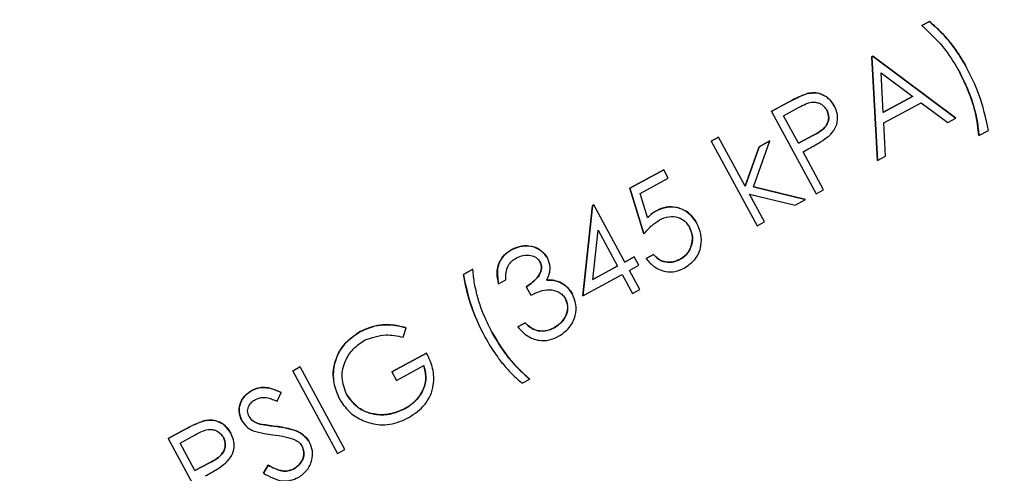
# Model space of a CAD drawing. Header units: inches. Extents: x 0.6 to 33.8, y 0 to 21.7.
# Tile 70 of 204: x 12.8075 to 12.9781, y 15.6927 to 15.7713. Entities that reach past the tile are written whole.
import ezdxf

# ---------------------------------------------------------------- set-up
doc = ezdxf.new("R2010")
doc.units = ezdxf.units.IN
doc.header["$MEASUREMENT"] = 0
doc.layers.add('FORMAT', color=7, linetype='Continuous')
doc.styles.add('SLDTEXTSTYLE3', font='TXT', dxfattribs={"width": 0.75})
doc.dimstyles.new('SLDDIMSTYLE0', dxfattribs={"dimtxt": 0.125, "dimasz": 0.13, "dimexe": 0, "dimexo": 0.0625, "dimgap": 0.03125, "dimtad": 0, "dimtih": 1, "dimtoh": 1, "dimdec": 1, "dimlfac": 4, "dimrnd": 1e-09, "dimzin": 12, "dimdsep": 46, "dimtxsty": 'SLDTEXTSTYLE3', "dimsah": 1, "dimcen": 0.09, "dimadec": 0, "dimazin": 3, "dimtfac": 1, "dimtdec": 1, "dimtofl": 0, "dimtmove": 0, "dimatfit": 3, "dimfxl": 0, "dimfrac": 2, "dimtolj": 1, "dimtzin": 12, "dimarcsym": 0})

# ---------------------------------------------------------------- blocks, each defined once
blk = doc.blocks.new('_D_1')
at = {"layer": 'FORMAT'}
for p, q in [((6.14175, 17.34011), (2.54818, 17.34011)), ((2.67318, 17.34011), (2.67318, 11.07473)), ((2.48846, 11.04934), (2.45037, 11.04934)), ((2.45037, 11.04934), (2.45037, 10.85091)), ((2.8579, 11.04934), (2.89599, 11.04934)), ((2.89599, 11.04934), (2.89599, 10.85091)), ((2.45037, 10.85091), (2.48846, 10.85091)), ((2.89599, 10.85091), (2.8579, 10.85091)), ((2.67318, 4.39851), (2.67318, 10.66388)), ((13.15451, 4.39851), (2.54818, 4.39851))]:
    blk.add_line(p, q, dxfattribs=at)
for points in [[(2.67318, 17.34011), (2.65318, 17.21011), (2.69318, 17.21011)], [(2.67318, 4.39851), (2.69318, 4.52851), (2.65318, 4.52851)]]:
    blk.add_solid(points, dxfattribs=at)
at = {"layer": 'FORMAT', "char_height": 0.125, "attachment_point": 1, "style": 'SLDTEXTSTYLE3'}
for s, insert in [('1315', (2.48846, 11.01204)), ('51.8', (2.51155, 10.82502))]:
    blk.add_mtext(s, dxfattribs=dict(at, insert=insert))

msp = doc.modelspace()

# ---------------------------------------------------------------- linework, layer by layer
at = {"color": 7, "linetype": 'Continuous'}
for p, q in [((12.96387, 15.77025), (12.96515, 15.77095)), ((12.96516, 15.77095), (12.96387, 15.77025)), ((12.96387, 15.77025), (12.96387, 15.77025)), ((12.96516, 15.77095), (12.96515, 15.77095)), ((12.9552, 15.76484), (12.95538, 15.76494)), ((12.95538, 15.76494), (12.9552, 15.76484)), ((12.95616, 15.74688), (12.9552, 15.76484)), ((12.9552, 15.76484), (12.95617, 15.74688)), ((12.9552, 15.76484), (12.9552, 15.76484)), ((12.95538, 15.76494), (12.96972, 15.75423)), ((12.96972, 15.75423), (12.95538, 15.76494)), ((12.95538, 15.76494), (12.95538, 15.76494)), ((12.97161, 15.76298), (12.97161, 15.76298)), ((12.95716, 15.75523), (12.95678, 15.76209)), ((12.95678, 15.76209), (12.96226, 15.758)), ((12.94397, 15.75847), (12.94397, 15.75848)), ((12.95716, 15.75524), (12.96226, 15.75801)), ((12.96226, 15.758), (12.95716, 15.75523)), ((12.9378, 15.75541), (12.9406, 15.75693)), ((12.9406, 15.75692), (12.9378, 15.7554)), ((12.93988, 15.75463), (12.94249, 15.75605)), ((12.9406, 15.75692), (12.9406, 15.75693)), ((12.94867, 15.75634), (12.94867, 15.75634)), ((12.95725, 15.75339), (12.96373, 15.7569)), ((12.96373, 15.7569), (12.96832, 15.75347)), ((12.9378, 15.7554), (12.9378, 15.75541)), ((12.9378, 15.7554), (12.94554, 15.74112)), ((12.94246, 15.74987), (12.93988, 15.75463)), ((12.96832, 15.75347), (12.96972, 15.75423)), ((12.96972, 15.75423), (12.96972, 15.75423)), ((12.95756, 15.74764), (12.95725, 15.75339)), ((12.92734, 15.75021), (12.92862, 15.75091)), ((12.92863, 15.7509), (12.92734, 15.75021)), ((12.92863, 15.7509), (12.92862, 15.75091)), ((12.93322, 15.74243), (12.92863, 15.7509)), ((12.94245, 15.74988), (12.94497, 15.7512)), ((12.94497, 15.7512), (12.94246, 15.74987)), ((12.94497, 15.7512), (12.94497, 15.7512)), ((12.97373, 15.75119), (12.97538, 15.75208)), ((12.97373, 15.75119), (12.97373, 15.75119)), ((12.92734, 15.75021), (12.92734, 15.75021)), ((12.92734, 15.75021), (12.93529, 15.73556)), ((12.93322, 15.74244), (12.93566, 15.74927)), ((12.93566, 15.74927), (12.93322, 15.74243)), ((12.93467, 15.74233), (12.9375, 15.75027)), ((12.93566, 15.74927), (12.9375, 15.75027)), ((12.9375, 15.75027), (12.93566, 15.74927)), ((12.93566, 15.74927), (12.93566, 15.74927)), ((12.9375, 15.75027), (12.9375, 15.75027)), ((12.94325, 15.74841), (12.94427, 15.74896)), ((12.94682, 15.74181), (12.94325, 15.74841)), ((12.95617, 15.74688), (12.95756, 15.74764)), ((12.95617, 15.74688), (12.95616, 15.74688)), ((12.91326, 15.7421), (12.91912, 15.74528)), ((12.91912, 15.74527), (12.91326, 15.7421)), ((12.91912, 15.74527), (12.91912, 15.74528)), ((12.91991, 15.74381), (12.91912, 15.74527)), ((12.91505, 15.74118), (12.91991, 15.74381)), ((12.93467, 15.74234), (12.94371, 15.74013)), ((12.94371, 15.74013), (12.93467, 15.74233)), ((12.91566, 15.73417), (12.91326, 15.7421)), ((12.91326, 15.7421), (12.91566, 15.73416)), ((12.91326, 15.7421), (12.91326, 15.7421)), ((12.91632, 15.737), (12.91505, 15.74118)), ((12.93396, 15.74106), (12.94187, 15.73913)), ((12.93657, 15.73625), (12.93396, 15.74106)), ((12.94554, 15.74112), (12.94682, 15.74181)), ((12.90511, 15.72347), (12.90675, 15.73905)), ((12.90675, 15.73905), (12.90511, 15.72346)), ((12.90675, 15.73905), (12.90701, 15.73919)), ((12.90701, 15.73919), (12.90675, 15.73905)), ((12.90675, 15.73905), (12.90675, 15.73905)), ((12.90701, 15.73919), (12.90701, 15.73919)), ((12.91238, 15.7293), (12.90701, 15.73919)), ((12.94187, 15.73913), (12.94371, 15.74013)), ((12.94371, 15.74013), (12.94371, 15.74013)), ((12.91785, 15.73819), (12.91785, 15.73819)), ((12.92488, 15.73596), (12.92488, 15.73596)), ((12.93529, 15.73556), (12.93657, 15.73625)), ((12.90684, 15.72629), (12.90773, 15.73481)), ((12.90773, 15.73481), (12.91109, 15.7286)), ((12.91566, 15.73416), (12.91566, 15.73417)), ((12.89277, 15.73146), (12.89277, 15.73147)), ((12.91608, 15.72989), (12.91737, 15.73059)), ((12.91737, 15.73058), (12.91609, 15.72989)), ((12.91737, 15.73058), (12.91737, 15.73059)), ((12.89895, 15.73001), (12.89895, 15.73002)), ((12.90684, 15.7263), (12.91109, 15.72861)), ((12.91109, 15.7286), (12.90684, 15.72629)), ((12.91237, 15.7293), (12.91402, 15.7302)), ((12.91402, 15.73019), (12.91238, 15.7293)), ((12.91317, 15.72783), (12.91482, 15.72873)), ((12.91402, 15.73019), (12.91402, 15.7302)), ((12.91482, 15.72873), (12.91402, 15.73019)), ((12.91609, 15.72989), (12.91608, 15.72989)), ((12.92191, 15.72973), (12.92191, 15.72973)), ((12.88439, 15.72716), (12.88603, 15.72805)), ((12.88604, 15.72805), (12.88439, 15.72716)), ((12.88439, 15.72716), (12.88439, 15.72716)), ((12.88604, 15.72805), (12.88603, 15.72805)), ((12.90511, 15.72346), (12.91189, 15.72714)), ((12.91189, 15.72714), (12.91368, 15.72384)), ((12.91496, 15.72454), (12.91317, 15.72783)), ((12.8905, 15.7255), (12.89178, 15.72619)), ((12.8905, 15.7255), (12.8905, 15.7255)), ((12.90109, 15.72579), (12.90109, 15.7258)), ((12.89527, 15.725), (12.89527, 15.72501)), ((12.89527, 15.725), (12.89607, 15.72354)), ((12.90332, 15.72372), (12.90331, 15.72372)), ((12.90511, 15.72346), (12.90511, 15.72347)), ((12.91368, 15.72384), (12.91496, 15.72454)), ((12.89382, 15.71806), (12.8951, 15.71876)), ((12.89511, 15.71875), (12.89382, 15.71806)), ((12.89511, 15.71875), (12.8951, 15.71876)), ((12.86653, 15.71724), (12.86653, 15.71724)), ((12.87394, 15.71628), (12.87447, 15.71791)), ((12.87447, 15.71791), (12.87447, 15.71792)), ((12.89382, 15.71806), (12.89382, 15.71806)), ((12.8973, 15.71738), (12.89729, 15.71739)), ((12.9001, 15.71791), (12.9001, 15.71791)), ((12.88817, 15.71625), (12.88816, 15.71626)), ((12.87199, 15.71025), (12.87803, 15.71353)), ((12.87803, 15.71352), (12.87199, 15.71025)), ((12.87803, 15.71352), (12.87803, 15.71353)), ((12.85483, 15.71043), (12.85611, 15.71112)), ((12.85611, 15.71112), (12.85483, 15.71042)), ((12.85483, 15.71042), (12.85483, 15.71043)), ((12.85483, 15.71042), (12.86258, 15.69614)), ((12.85611, 15.71112), (12.85611, 15.71112)), ((12.86386, 15.69683), (12.85611, 15.71112)), ((12.87199, 15.71025), (12.87279, 15.70878)), ((12.87199, 15.71025), (12.87199, 15.71025)), ((12.87279, 15.70878), (12.87755, 15.71136)), ((12.89461, 15.7083), (12.8959, 15.70899)), ((12.8959, 15.70899), (12.89589, 15.70899)), ((12.84771, 15.70704), (12.84771, 15.70704)), ((12.85215, 15.70518), (12.85283, 15.70668)), ((12.85283, 15.70668), (12.85283, 15.70669)), ((12.86291, 15.70557), (12.86291, 15.70557)), ((12.87425, 15.70389), (12.87424, 15.70389)), ((12.83939, 15.70177), (12.83939, 15.70178)), ((12.846, 15.7018), (12.846, 15.7018)), ((12.83322, 15.69871), (12.83602, 15.70023)), ((12.83602, 15.70022), (12.83322, 15.69871)), ((12.83602, 15.70022), (12.83602, 15.70023)), ((12.84409, 15.69964), (12.84409, 15.69964)), ((12.84919, 15.70122), (12.84919, 15.70122)), ((12.85188, 15.70083), (12.85188, 15.70084)), ((12.83322, 15.69871), (12.83322, 15.69871)), ((12.83322, 15.69871), (12.84097, 15.68442)), ((12.8353, 15.69794), (12.83791, 15.69935)), ((12.83788, 15.69317), (12.8353, 15.69794)), ((12.85775, 15.69805), (12.85775, 15.69805)), ((12.86258, 15.69614), (12.86386, 15.69683)), ((12.8404, 15.6945), (12.83788, 15.69317)), ((12.83788, 15.69318), (12.8404, 15.6945)), ((12.8404, 15.6945), (12.8404, 15.6945)), ((12.84973, 15.69274), (12.85054, 15.69412)), ((12.85054, 15.69412), (12.84973, 15.69274)), ((12.84973, 15.69274), (12.84973, 15.69274)), ((12.85054, 15.69412), (12.85054, 15.69412)), ((12.85497, 15.69344), (12.85497, 15.69344))]:
    msp.add_line(p, q, dxfattribs=at)
for points, knots in [([(12.96387, 15.77025), (12.96531, 15.7689), (12.96787, 15.76648), (12.96964, 15.76345), (12.97042, 15.76211)], [0, 0, 0, 0, 0.559594, 1, 1, 1, 1]), ([(12.96515, 15.77095), (12.96604, 15.77018), (12.96749, 15.76891), (12.96917, 15.76681), (12.97049, 15.76495), (12.97123, 15.76364), (12.97161, 15.76298)], [0, 0, 0, 0, 0.339732, 0.559813, 0.779905, 1, 1, 1, 1]), ([(12.97161, 15.76298), (12.97102, 15.76399), (12.97005, 15.76566), (12.9684, 15.76778), (12.9669, 15.76949), (12.96574, 15.77046), (12.96516, 15.77095)], [0, 0, 0, 0, 0.339986, 0.560031, 0.780045, 1, 1, 1, 1]), ([(12.97538, 15.75208), (12.97493, 15.75421), (12.97412, 15.758), (12.97238, 15.76145), (12.97161, 15.76298)], [0, 0, 0, 0, 0.559732, 1, 1, 1, 1]), ([(12.97373, 15.75119), (12.97358, 15.75249), (12.97334, 15.75463), (12.97247, 15.75749), (12.97157, 15.75986), (12.9708, 15.76136), (12.97042, 15.76211)], [0, 0, 0, 0, 0.339728, 0.559816, 0.779912, 1, 1, 1, 1]), ([(12.97042, 15.76211), (12.971, 15.76094), (12.97196, 15.75902), (12.97288, 15.75617), (12.9735, 15.75371), (12.97366, 15.75203), (12.97373, 15.75119)], [0, 0, 0, 0, 0.339966, 0.560012, 0.780038, 1, 1, 1, 1]), ([(12.9406, 15.75693), (12.94121, 15.75726), (12.9423, 15.75785), (12.94346, 15.75829), (12.94397, 15.75848)], [0, 0, 0, 0, 0.5603137, 1, 1, 1, 1]), ([(12.94397, 15.75847), (12.94332, 15.75822), (12.94217, 15.75777), (12.94108, 15.75718), (12.9406, 15.75692)], [0, 0, 0, 0, 0.5596306, 1, 1, 1, 1]), ([(12.94397, 15.75848), (12.94449, 15.75855), (12.94553, 15.75871), (12.94695, 15.75823), (12.94801, 15.75739), (12.94845, 15.75669), (12.94867, 15.75634)], [0, 0, 0, 0, 0.279705, 0.559381, 0.779509, 1, 1, 1, 1]), ([(12.94867, 15.75634), (12.94838, 15.75678), (12.94782, 15.75767), (12.94652, 15.75841), (12.94519, 15.75869), (12.94438, 15.75854), (12.94397, 15.75847)], [0, 0, 0, 0, 0.280105, 0.559481, 0.77969, 1, 1, 1, 1]), ([(12.94249, 15.75605), (12.94333, 15.75652), (12.94439, 15.75711), (12.94579, 15.75693), (12.94667, 15.75658), (12.9471, 15.75601), (12.94739, 15.75564)], [0, 0, 0, 0, 0.499617, 0.625271, 0.751031, 1, 1, 1, 1]), ([(12.94778, 15.75117), (12.94815, 15.75156), (12.94889, 15.75234), (12.94932, 15.75381), (12.94921, 15.7552), (12.94885, 15.75596), (12.94867, 15.75634)], [0, 0, 0, 0, 0.280067, 0.559409, 0.7795, 1, 1, 1, 1]), ([(12.94739, 15.75564), (12.94755, 15.75518), (12.9478, 15.75449), (12.94761, 15.75354), (12.94694, 15.75225), (12.94585, 15.75167), (12.94497, 15.7512)], [0, 0, 0, 0, 0.248917, 0.37465, 0.500279, 1, 1, 1, 1]), ([(12.94497, 15.7512), (12.94584, 15.75167), (12.94694, 15.75226), (12.9476, 15.75354), (12.9478, 15.7545), (12.94755, 15.75518), (12.94739, 15.75564)], [0, 0, 0, 0, 0.499721, 0.62535, 0.751083, 1, 1, 1, 1]), ([(12.94427, 15.74896), (12.94496, 15.74933), (12.94618, 15.74999), (12.94729, 15.75081), (12.94778, 15.75117)], [0, 0, 0, 0, 0.560254, 1, 1, 1, 1]), ([(12.91785, 15.73819), (12.91857, 15.73849), (12.92002, 15.73909), (12.92222, 15.73862), (12.9239, 15.73751), (12.92455, 15.73648), (12.92488, 15.73596)], [0, 0, 0, 0, 0.279688, 0.559025, 0.779292, 1, 1, 1, 1]), ([(12.92488, 15.73596), (12.92445, 15.73661), (12.92359, 15.7379), (12.92155, 15.73884), (12.91953, 15.73893), (12.91841, 15.73844), (12.91785, 15.73819)], [0, 0, 0, 0, 0.280059, 0.559479, 0.77955, 1, 1, 1, 1]), ([(12.91632, 15.73701), (12.91658, 15.73726), (12.91705, 15.73771), (12.91761, 15.73805), (12.91785, 15.73819)], [0, 0, 0, 0, 0.560064, 1, 1, 1, 1]), ([(12.91785, 15.73819), (12.91754, 15.738), (12.91699, 15.73765), (12.91653, 15.7372), (12.91632, 15.737)], [0, 0, 0, 0, 0.559748, 1, 1, 1, 1]), ([(12.91841, 15.7366), (12.91893, 15.73683), (12.91995, 15.7373), (12.92156, 15.73715), (12.92285, 15.73643), (12.92333, 15.73569), (12.92357, 15.73532)], [0, 0, 0, 0, 0.280472, 0.559738, 0.77964, 1, 1, 1, 1]), ([(12.91566, 15.73416), (12.91612, 15.73469), (12.91693, 15.73562), (12.91796, 15.7363), (12.91841, 15.7366)], [0, 0, 0, 0, 0.56027, 1, 1, 1, 1]), ([(12.92263, 15.72822), (12.92333, 15.7287), (12.92475, 15.72965), (12.92568, 15.73192), (12.92568, 15.73413), (12.92515, 15.73535), (12.92488, 15.73596)], [0, 0, 0, 0, 0.279899, 0.5589319, 0.7794152, 1, 1, 1, 1]), ([(12.92191, 15.72973), (12.92241, 15.73008), (12.92341, 15.73079), (12.92407, 15.73241), (12.92415, 15.734), (12.92376, 15.73488), (12.92357, 15.73532)], [0, 0, 0, 0, 0.279617, 0.559357, 0.779559, 1, 1, 1, 1]), ([(12.92357, 15.73532), (12.9238, 15.73475), (12.92427, 15.73361), (12.92391, 15.73189), (12.92311, 15.73052), (12.92231, 15.72999), (12.92191, 15.72973)], [0, 0, 0, 0, 0.279617, 0.559218, 0.779559, 1, 1, 1, 1]), ([(12.89277, 15.73147), (12.89338, 15.73172), (12.8946, 15.73222), (12.89648, 15.73205), (12.89804, 15.73128), (12.89865, 15.73044), (12.89895, 15.73002)], [0, 0, 0, 0, 0.280085, 0.559868, 0.780099, 1, 1, 1, 1]), ([(12.89895, 15.73001), (12.89855, 15.73054), (12.89773, 15.73159), (12.8959, 15.73216), (12.8942, 15.73209), (12.89324, 15.73167), (12.89277, 15.73146)], [0, 0, 0, 0, 0.278996, 0.558527, 0.779259, 1, 1, 1, 1]), ([(12.89277, 15.73146), (12.89223, 15.7311), (12.89116, 15.73036), (12.89007, 15.72819), (12.89034, 15.72652), (12.8905, 15.7255)], [0, 0, 0, 0, 0.280708, 0.56124, 1, 1, 1, 1]), ([(12.8905, 15.7255), (12.89037, 15.72614), (12.8901, 15.72741), (12.89053, 15.72922), (12.89148, 15.73063), (12.89234, 15.73119), (12.89277, 15.73147)], [0, 0, 0, 0, 0.280288, 0.55968, 0.779747, 1, 1, 1, 1]), ([(12.89358, 15.73001), (12.89397, 15.73019), (12.89476, 15.73055), (12.89598, 15.73052), (12.89706, 15.73015), (12.89747, 15.7296), (12.89767, 15.72933)], [0, 0, 0, 0, 0.280761, 0.560644, 0.780675, 1, 1, 1, 1]), ([(12.91737, 15.73059), (12.91769, 15.73024), (12.91835, 15.72956), (12.91967, 15.72921), (12.92089, 15.72929), (12.92157, 15.72958), (12.92191, 15.72973)], [0, 0, 0, 0, 0.28005, 0.559166, 0.779583, 1, 1, 1, 1]), ([(12.92191, 15.72973), (12.92147, 15.72955), (12.9206, 15.72919), (12.91925, 15.72926), (12.91813, 15.72977), (12.91762, 15.73031), (12.91737, 15.73058)], [0, 0, 0, 0, 0.279857, 0.559683, 0.779485, 1, 1, 1, 1]), ([(12.89178, 15.72619), (12.89176, 15.72661), (12.89172, 15.72745), (12.89205, 15.72861), (12.89274, 15.72948), (12.8933, 15.72983), (12.89358, 15.73001)], [0, 0, 0, 0, 0.280397, 0.559599, 0.779688, 1, 1, 1, 1]), ([(12.89527, 15.72501), (12.89604, 15.72552), (12.89719, 15.72629), (12.89792, 15.72777), (12.89794, 15.7287), (12.89776, 15.72912), (12.89767, 15.72933)], [0, 0, 0, 0, 0.4994185, 0.749016, 0.8745437, 1, 1, 1, 1]), ([(12.89767, 15.72933), (12.89776, 15.72911), (12.89794, 15.72869), (12.89792, 15.72776), (12.89719, 15.72628), (12.89604, 15.72551), (12.89527, 15.725)], [0, 0, 0, 0, 0.125456, 0.250984, 0.500582, 1, 1, 1, 1]), ([(12.89888, 15.72617), (12.89917, 15.72689), (12.8997, 15.72818), (12.89918, 15.72945), (12.89895, 15.73001)], [0, 0, 0, 0, 0.559212, 1, 1, 1, 1]), ([(12.91609, 15.72989), (12.91654, 15.72936), (12.91746, 15.72831), (12.91931, 15.72758), (12.92113, 15.72755), (12.92213, 15.728), (12.92263, 15.72822)], [0, 0, 0, 0, 0.280034, 0.559638, 0.779711, 1, 1, 1, 1]), ([(12.88816, 15.71626), (12.8872, 15.71821), (12.88548, 15.72169), (12.88472, 15.72549), (12.88439, 15.72716)], [0, 0, 0, 0, 0.55999, 1, 1, 1, 1]), ([(12.88439, 15.72716), (12.88484, 15.72503), (12.88565, 15.72124), (12.8874, 15.71778), (12.88817, 15.71625)], [0, 0, 0, 0, 0.55972, 1, 1, 1, 1]), ([(12.88935, 15.71713), (12.88877, 15.7183), (12.88781, 15.72022), (12.88689, 15.72307), (12.88628, 15.72553), (12.88612, 15.72721), (12.88604, 15.72805)], [0, 0, 0, 0, 0.339959, 0.560016, 0.780042, 1, 1, 1, 1]), ([(12.89888, 15.72618), (12.8993, 15.72618), (12.90007, 15.72619), (12.90077, 15.72592), (12.90109, 15.7258)], [0, 0, 0, 0, 0.5597945, 1, 1, 1, 1]), ([(12.90109, 15.72579), (12.90069, 15.72594), (12.89997, 15.72621), (12.89921, 15.72618), (12.89888, 15.72617)], [0, 0, 0, 0, 0.5596653, 1, 1, 1, 1]), ([(12.90109, 15.7258), (12.9016, 15.72551), (12.90251, 15.72499), (12.90307, 15.72411), (12.90331, 15.72372)], [0, 0, 0, 0, 0.559419, 1, 1, 1, 1]), ([(12.90332, 15.72372), (12.90299, 15.72421), (12.90241, 15.72508), (12.90149, 15.72557), (12.90109, 15.72579)], [0, 0, 0, 0, 0.55947, 1, 1, 1, 1]), ([(12.89607, 15.72354), (12.89712, 15.72403), (12.8987, 15.72478), (12.9007, 15.72427), (12.90163, 15.72361), (12.90194, 15.72314), (12.9021, 15.7229)], [0, 0, 0, 0, 0.499395, 0.748809, 0.874413, 1, 1, 1, 1]), ([(12.90087, 15.71643), (12.90154, 15.71688), (12.90288, 15.71778), (12.90388, 15.71986), (12.90402, 15.72196), (12.90355, 15.72313), (12.90332, 15.72372)], [0, 0, 0, 0, 0.280053, 0.559479, 0.779853, 1, 1, 1, 1]), ([(12.9001, 15.71791), (12.90058, 15.71821), (12.90153, 15.71881), (12.90233, 15.7202), (12.90259, 15.72166), (12.90226, 15.72249), (12.9021, 15.7229)], [0, 0, 0, 0, 0.280599, 0.560151, 0.780303, 1, 1, 1, 1]), ([(12.9021, 15.7229), (12.90229, 15.72236), (12.90265, 15.72129), (12.90213, 15.71974), (12.90123, 15.7186), (12.90048, 15.71814), (12.9001, 15.71791)], [0, 0, 0, 0, 0.278435, 0.558305, 0.778901, 1, 1, 1, 1]), ([(12.87447, 15.71791), (12.87356, 15.71813), (12.87207, 15.71849), (12.86993, 15.71841), (12.86816, 15.71802), (12.86707, 15.7175), (12.86653, 15.71724)], [0, 0, 0, 0, 0.33987, 0.559901, 0.779919, 1, 1, 1, 1]), ([(12.86653, 15.71724), (12.86738, 15.71762), (12.86878, 15.71826), (12.87091, 15.71848), (12.87272, 15.71836), (12.87388, 15.71807), (12.87447, 15.71792)], [0, 0, 0, 0, 0.3395267, 0.5595856, 0.7797309, 1, 1, 1, 1]), ([(12.8951, 15.71876), (12.89546, 15.71841), (12.8961, 15.7178), (12.89693, 15.71751), (12.89729, 15.71739)], [0, 0, 0, 0, 0.560694, 1, 1, 1, 1]), ([(12.8973, 15.71738), (12.89684, 15.71756), (12.89601, 15.71786), (12.89538, 15.71848), (12.89511, 15.71875)], [0, 0, 0, 0, 0.5585131, 1, 1, 1, 1]), ([(12.86291, 15.70557), (12.86245, 15.70677), (12.86151, 15.70916), (12.86221, 15.71279), (12.864, 15.7156), (12.86569, 15.71669), (12.86653, 15.71724)], [0, 0, 0, 0, 0.27959, 0.559072, 0.779411, 1, 1, 1, 1]), ([(12.86653, 15.71724), (12.86547, 15.71651), (12.86335, 15.71506), (12.86187, 15.71168), (12.86174, 15.70835), (12.86252, 15.7065), (12.86291, 15.70557)], [0, 0, 0, 0, 0.27986, 0.5592675, 0.7796495, 1, 1, 1, 1]), ([(12.86728, 15.71575), (12.8685, 15.71619), (12.87068, 15.71698), (12.87294, 15.71649), (12.87394, 15.71628)], [0, 0, 0, 0, 0.558782, 1, 1, 1, 1]), ([(12.88935, 15.71714), (12.89036, 15.71544), (12.89216, 15.71241), (12.89475, 15.71004), (12.89589, 15.70899)], [0, 0, 0, 0, 0.560053, 1, 1, 1, 1]), ([(12.8959, 15.70899), (12.89446, 15.71034), (12.8919, 15.71276), (12.89013, 15.7158), (12.88935, 15.71713)], [0, 0, 0, 0, 0.559591, 1, 1, 1, 1]), ([(12.89382, 15.71806), (12.89433, 15.71751), (12.89534, 15.71641), (12.89733, 15.71563), (12.89927, 15.7157), (12.90034, 15.71618), (12.90087, 15.71643)], [0, 0, 0, 0, 0.280402, 0.559548, 0.779573, 1, 1, 1, 1]), ([(12.89729, 15.71739), (12.89784, 15.71735), (12.89883, 15.71729), (12.89971, 15.71772), (12.9001, 15.71791)], [0, 0, 0, 0, 0.558748, 1, 1, 1, 1]), ([(12.9001, 15.71791), (12.8996, 15.71767), (12.8987, 15.71726), (12.89773, 15.71734), (12.8973, 15.71738)], [0, 0, 0, 0, 0.560065, 1, 1, 1, 1]), ([(12.86417, 15.70632), (12.86381, 15.7073), (12.86309, 15.70925), (12.86378, 15.71215), (12.86526, 15.71439), (12.86661, 15.7153), (12.86728, 15.71575)], [0, 0, 0, 0, 0.279279, 0.558735, 0.77942, 1, 1, 1, 1]), ([(12.88817, 15.71625), (12.88875, 15.71524), (12.88972, 15.71358), (12.89137, 15.71146), (12.89288, 15.70976), (12.89404, 15.70878), (12.89461, 15.7083)], [0, 0, 0, 0, 0.339979, 0.560027, 0.780048, 1, 1, 1, 1]), ([(12.87493, 15.70236), (12.87596, 15.70304), (12.87801, 15.7044), (12.87938, 15.70771), (12.87924, 15.7109), (12.87844, 15.71265), (12.87803, 15.71352)], [0, 0, 0, 0, 0.28, 0.558907, 0.779132, 1, 1, 1, 1]), ([(12.87424, 15.70389), (12.87495, 15.70435), (12.87636, 15.70526), (12.8776, 15.7073), (12.87805, 15.70945), (12.87771, 15.71073), (12.87754, 15.71137)], [0, 0, 0, 0, 0.2802537, 0.5599124, 0.7799408, 1, 1, 1, 1]), ([(12.87755, 15.71136), (12.87774, 15.71054), (12.87812, 15.7089), (12.87727, 15.70663), (12.87593, 15.70493), (12.87481, 15.70424), (12.87425, 15.70389)], [0, 0, 0, 0, 0.279209, 0.558805, 0.779251, 1, 1, 1, 1]), ([(12.846, 15.7018), (12.84579, 15.70234), (12.84536, 15.70342), (12.84574, 15.70505), (12.84658, 15.70629), (12.84733, 15.70679), (12.84771, 15.70704)], [0, 0, 0, 0, 0.279553, 0.558798, 0.779378, 1, 1, 1, 1]), ([(12.84771, 15.70704), (12.84724, 15.70671), (12.84629, 15.70605), (12.84556, 15.70456), (12.84547, 15.70305), (12.84582, 15.70221), (12.846, 15.7018)], [0, 0, 0, 0, 0.279956, 0.559472, 0.779671, 1, 1, 1, 1]), ([(12.84771, 15.70704), (12.84828, 15.70727), (12.84922, 15.70764), (12.85063, 15.70752), (12.85176, 15.70718), (12.85247, 15.70685), (12.85283, 15.70669)], [0, 0, 0, 0, 0.338729, 0.558835, 0.779344, 1, 1, 1, 1]), ([(12.85283, 15.70668), (12.85228, 15.70693), (12.85136, 15.70734), (12.84999, 15.70761), (12.84879, 15.70752), (12.84807, 15.7072), (12.84771, 15.70704)], [0, 0, 0, 0, 0.340248, 0.56021, 0.780132, 1, 1, 1, 1]), ([(12.84725, 15.70255), (12.84713, 15.70286), (12.8469, 15.70349), (12.84719, 15.7044), (12.8477, 15.70509), (12.84815, 15.70536), (12.84837, 15.70549)], [0, 0, 0, 0, 0.278996, 0.558594, 0.779214, 1, 1, 1, 1]), ([(12.84837, 15.70549), (12.84879, 15.70566), (12.84949, 15.70594), (12.85052, 15.70578), (12.85135, 15.70552), (12.85188, 15.70529), (12.85215, 15.70518)], [0, 0, 0, 0, 0.338433, 0.558587, 0.77925, 1, 1, 1, 1]), ([(12.86291, 15.70557), (12.86354, 15.70463), (12.86467, 15.70295), (12.86648, 15.70209), (12.86727, 15.70171)], [0, 0, 0, 0, 0.559372, 1, 1, 1, 1]), ([(12.86416, 15.70633), (12.86482, 15.70546), (12.86614, 15.70373), (12.86912, 15.70276), (12.87191, 15.70286), (12.87347, 15.70355), (12.87424, 15.70389)], [0, 0, 0, 0, 0.279061, 0.558584, 0.779236, 1, 1, 1, 1]), ([(12.87425, 15.70389), (12.87325, 15.70347), (12.87125, 15.70264), (12.86817, 15.70295), (12.86564, 15.70424), (12.86466, 15.70563), (12.86417, 15.70632)], [0, 0, 0, 0, 0.280081, 0.559768, 0.780026, 1, 1, 1, 1]), ([(12.83602, 15.70023), (12.83663, 15.70056), (12.83772, 15.70116), (12.83888, 15.70159), (12.83939, 15.70178)], [0, 0, 0, 0, 0.5603137, 1, 1, 1, 1]), ([(12.83939, 15.70177), (12.83875, 15.70152), (12.83759, 15.70108), (12.8365, 15.70049), (12.83602, 15.70022)], [0, 0, 0, 0, 0.5596306, 1, 1, 1, 1]), ([(12.83939, 15.70178), (12.83991, 15.70186), (12.84095, 15.70201), (12.84237, 15.70153), (12.84344, 15.70069), (12.84387, 15.69999), (12.84409, 15.69964)], [0, 0, 0, 0, 0.279705, 0.559381, 0.779509, 1, 1, 1, 1]), ([(12.84409, 15.69964), (12.84381, 15.70008), (12.84324, 15.70097), (12.84194, 15.70171), (12.84061, 15.70199), (12.8398, 15.70185), (12.83939, 15.70177)], [0, 0, 0, 0, 0.280105, 0.559481, 0.77969, 1, 1, 1, 1]), ([(12.846, 15.7018), (12.84629, 15.70138), (12.84681, 15.70063), (12.84762, 15.70023), (12.84798, 15.70005)], [0, 0, 0, 0, 0.559025, 1, 1, 1, 1]), ([(12.84725, 15.70255), (12.84737, 15.70236), (12.84762, 15.70198), (12.84829, 15.70149), (12.84885, 15.70132), (12.84919, 15.70122)], [0, 0, 0, 0, 0.279946, 0.559774, 1, 1, 1, 1]), ([(12.84919, 15.70122), (12.84875, 15.70135), (12.84795, 15.70159), (12.84746, 15.70226), (12.84725, 15.70255)], [0, 0, 0, 0, 0.56065, 1, 1, 1, 1]), ([(12.86727, 15.70171), (12.86814, 15.70145), (12.86957, 15.70102), (12.87165, 15.70116), (12.87336, 15.70159), (12.87441, 15.7021), (12.87493, 15.70236)], [0, 0, 0, 0, 0.339387, 0.559489, 0.779686, 1, 1, 1, 1]), ([(12.83791, 15.69935), (12.83876, 15.69982), (12.83982, 15.70041), (12.84122, 15.70024), (12.84209, 15.69988), (12.84252, 15.69931), (12.84281, 15.69894)], [0, 0, 0, 0, 0.499617, 0.625271, 0.751031, 1, 1, 1, 1]), ([(12.8432, 15.69447), (12.84357, 15.69486), (12.84431, 15.69564), (12.84475, 15.69711), (12.84463, 15.6985), (12.84427, 15.69926), (12.84409, 15.69964)], [0, 0, 0, 0, 0.280067, 0.559409, 0.7795, 1, 1, 1, 1]), ([(12.84798, 15.70005), (12.8486, 15.69988), (12.84972, 15.69958), (12.85087, 15.69944), (12.85137, 15.69938)], [0, 0, 0, 0, 0.559524, 1, 1, 1, 1]), ([(12.84919, 15.70122), (12.84969, 15.70114), (12.85059, 15.70099), (12.85149, 15.70088), (12.85188, 15.70084)], [0, 0, 0, 0, 0.559906, 1, 1, 1, 1]), ([(12.85188, 15.70083), (12.85138, 15.70089), (12.85048, 15.70099), (12.84959, 15.70115), (12.84919, 15.70122)], [0, 0, 0, 0, 0.5600884, 1, 1, 1, 1]), ([(12.85188, 15.70084), (12.85314, 15.70066), (12.85489, 15.70041), (12.85688, 15.69927), (12.85746, 15.69846), (12.85775, 15.69805)], [0, 0, 0, 0, 0.560115, 0.780284, 1, 1, 1, 1]), ([(12.85775, 15.69805), (12.85736, 15.69855), (12.85659, 15.69957), (12.85446, 15.70046), (12.85286, 15.70069), (12.85188, 15.70083)], [0, 0, 0, 0, 0.278896, 0.558876, 1, 1, 1, 1]), ([(12.84281, 15.69894), (12.84297, 15.69848), (12.84322, 15.6978), (12.84303, 15.69684), (12.84236, 15.69555), (12.84127, 15.69497), (12.8404, 15.6945)], [0, 0, 0, 0, 0.248917, 0.37465, 0.500279, 1, 1, 1, 1]), ([(12.8404, 15.6945), (12.84127, 15.69497), (12.84236, 15.69556), (12.84303, 15.69684), (12.84322, 15.6978), (12.84297, 15.69849), (12.84281, 15.69894)], [0, 0, 0, 0, 0.499721, 0.62535, 0.751083, 1, 1, 1, 1]), ([(12.85137, 15.69938), (12.8521, 15.69929), (12.8534, 15.69913), (12.85464, 15.69869), (12.85518, 15.6985)], [0, 0, 0, 0, 0.56033, 1, 1, 1, 1]), ([(12.85518, 15.6985), (12.85547, 15.69834), (12.85599, 15.69807), (12.85631, 15.69759), (12.85646, 15.69737)], [0, 0, 0, 0, 0.560129, 1, 1, 1, 1]), ([(12.85576, 15.69197), (12.85632, 15.69235), (12.85742, 15.69311), (12.85818, 15.69486), (12.85836, 15.69659), (12.85795, 15.69756), (12.85775, 15.69805)], [0, 0, 0, 0, 0.279806, 0.559627, 0.779888, 1, 1, 1, 1]), ([(12.85497, 15.69344), (12.85533, 15.69369), (12.85606, 15.69418), (12.85668, 15.69527), (12.85683, 15.69641), (12.85658, 15.69706), (12.85645, 15.69738)], [0, 0, 0, 0, 0.2802764, 0.5601478, 0.7801531, 1, 1, 1, 1]), ([(12.85646, 15.69737), (12.8566, 15.69696), (12.8569, 15.69612), (12.85652, 15.6949), (12.85584, 15.694), (12.85526, 15.69362), (12.85497, 15.69344)], [0, 0, 0, 0, 0.278967, 0.558281, 0.779115, 1, 1, 1, 1]), ([(12.83969, 15.69226), (12.84038, 15.69263), (12.8416, 15.69329), (12.84271, 15.69411), (12.8432, 15.69447)], [0, 0, 0, 0, 0.560254, 1, 1, 1, 1]), ([(12.84973, 15.69274), (12.85079, 15.69213), (12.85228, 15.69128), (12.85447, 15.6914), (12.85533, 15.69178), (12.85576, 15.69197)], [0, 0, 0, 0, 0.558455, 0.779206, 1, 1, 1, 1]), ([(12.85054, 15.69412), (12.85132, 15.6937), (12.8524, 15.69311), (12.85401, 15.69304), (12.85465, 15.69331), (12.85497, 15.69344)], [0, 0, 0, 0, 0.559321, 0.779782, 1, 1, 1, 1]), ([(12.85497, 15.69344), (12.85456, 15.69328), (12.85373, 15.69297), (12.85213, 15.69324), (12.85115, 15.69378), (12.85054, 15.69412)], [0, 0, 0, 0, 0.279219, 0.559345, 1, 1, 1, 1])]:
    msp.add_open_spline(points, degree=3, knots=knots, dxfattribs=at)

# ---------------------------------------------------------------- dimensions: what is measured, and where the dimension line sits
at = {"layer": 'FORMAT'}
dim = msp.add_linear_dim(base=(2.67318, 17.34011), p1=(13.20451, 4.39851), p2=(6.19175, 17.34011), angle=90, dimstyle='SLDDIMSTYLE0', dxfattribs=at)
dim.commit()
dim.dimension.update_dxf_attribs({"geometry": '_D_1', "text_midpoint": (2.67318, 10.86931), "dimtype": 160})

doc.saveas('drawing.dxf')
